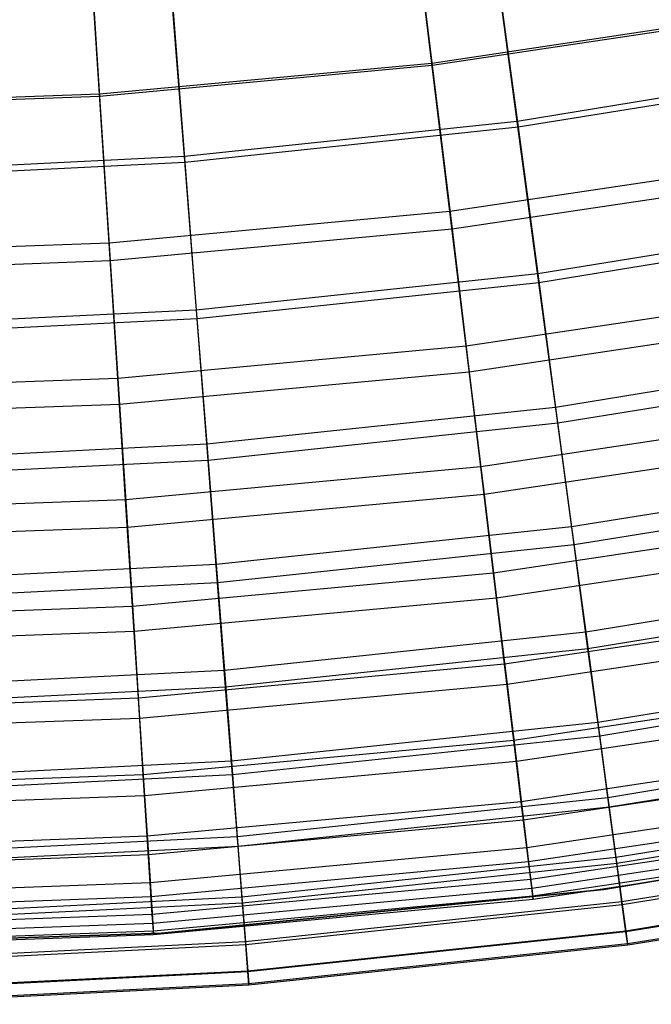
# Model space of a CAD drawing. Extents: x -135 to 135, y -135 to 135.
# Tile 178 of 207: x 1.33 to 4.09, y -30 to -25.69. Entities that reach past the tile are written whole.
import ezdxf

# ---------------------------------------------------------------- set-up
doc = ezdxf.new("R2010")
doc.units = 0
doc.header["$LTSCALE"] = 25.4
doc.layers.get('0').update_dxf_attribs({"linetype": 'CONTINUOUS'})

# ---------------------------------------------------------------- blocks, each defined once
blk = doc.blocks.new('SANTANA_BIURKO_A_PM_STL')
at = {"color": 0}
for p, q in [((3.0326, -25.0699, 154.9323), (3.1316, -25.8884, 156.5584)), ((3.0326, -25.0699, 154.9323), (3.1316, -25.8884, 156.5584)), ((3.1305, -25.8792, 183.8276), (3.0453, -25.1745, 185.0324)), ((3.1305, -25.8792, 183.8276), (3.0453, -25.1745, 185.0324)), ((1.6222, -25.2005, 154.9323), (1.6751, -26.0232, 156.5584)), ((1.6222, -25.2005, 154.9323), (1.6751, -26.0232, 156.5584)), ((1.6745, -26.014, 183.8276), (1.6289, -25.3056, 185.0324)), ((1.6745, -26.014, 183.8276), (1.6289, -25.3056, 185.0324)), ((3.504, -26.1327, 156.5853), (3.3958, -25.3256, 154.9684)), ((3.504, -26.1327, 156.5853), (3.3958, -25.3256, 154.9684)), ((2.0463, -26.287, 156.5853), (1.9831, -25.4752, 154.9684)), ((2.0463, -26.287, 156.5853), (1.9831, -25.4752, 154.9684)), ((3.4143, -25.4634, 184.9669), (3.5075, -26.1588, 183.7566)), ((3.4143, -25.4634, 184.9669), (3.5075, -26.1588, 183.7566)), ((1.9939, -25.6138, 184.9669), (2.0483, -26.3133, 183.7566)), ((1.9939, -25.6138, 184.9669), (2.0483, -26.3133, 183.7566)), ((4.5766, -25.6629, 183.8276), (3.1305, -25.8792, 183.8276)), ((4.5766, -25.6629, 183.8276), (3.1305, -25.8792, 183.8276)), ((4.5783, -25.672, 156.5584), (3.1316, -25.8884, 156.5584)), ((4.5783, -25.672, 156.5584), (3.1316, -25.8884, 156.5584)), ((3.1305, -25.8792, 183.8276), (1.6745, -26.014, 183.8276)), ((3.1305, -25.8792, 183.8276), (1.6745, -26.014, 183.8276)), ((3.1316, -25.8884, 156.5584), (1.6751, -26.0232, 156.5584)), ((3.1316, -25.8884, 156.5584), (1.6751, -26.0232, 156.5584)), ((3.209, -26.5276, 182.5933), (3.1305, -25.8792, 183.8276)), ((3.209, -26.5276, 182.5933), (3.1305, -25.8792, 183.8276)), ((3.1316, -25.8884, 156.5584), (3.2183, -26.6052, 158.1011)), ((3.1316, -25.8884, 156.5584), (3.2183, -26.6052, 158.1011)), ((4.9509, -25.8975, 156.5853), (3.504, -26.1327, 156.5853)), ((4.9509, -25.8975, 156.5853), (3.504, -26.1327, 156.5853)), ((4.9558, -25.9235, 183.7566), (3.5075, -26.1588, 183.7566)), ((4.9558, -25.9235, 183.7566), (3.5075, -26.1588, 183.7566)), ((1.6745, -26.014, 183.8276), (0.2133, -26.0669, 183.8276)), ((1.6745, -26.014, 183.8276), (0.2133, -26.0669, 183.8276)), ((1.6751, -26.0232, 156.5584), (0.2134, -26.0762, 156.5584)), ((1.6751, -26.0232, 156.5584), (0.2134, -26.0762, 156.5584)), ((1.7165, -26.6658, 182.5933), (1.6745, -26.014, 183.8276)), ((1.7165, -26.6658, 182.5933), (1.6745, -26.014, 183.8276)), ((1.6751, -26.0232, 156.5584), (1.7215, -26.7438, 158.1011)), ((1.6751, -26.0232, 156.5584), (1.7215, -26.7438, 158.1011)), ((3.504, -26.1327, 156.5853), (2.0463, -26.287, 156.5853)), ((3.504, -26.1327, 156.5853), (2.0463, -26.287, 156.5853)), ((3.5075, -26.1588, 183.7566), (2.0483, -26.3133, 183.7566)), ((3.5075, -26.1588, 183.7566), (2.0483, -26.3133, 183.7566)), ((3.5987, -26.839, 158.1165), (3.504, -26.1327, 156.5853)), ((3.5987, -26.839, 158.1165), (3.504, -26.1327, 156.5853)), ((3.5075, -26.1588, 183.7566), (3.5935, -26.8005, 182.5129)), ((3.5075, -26.1588, 183.7566), (3.5935, -26.8005, 182.5129)), ((2.0463, -26.287, 156.5853), (0.5822, -26.3601, 156.5853)), ((2.0463, -26.287, 156.5853), (0.5822, -26.3601, 156.5853)), ((2.1016, -26.9975, 158.1165), (2.0463, -26.287, 156.5853)), ((2.1016, -26.9975, 158.1165), (2.0463, -26.287, 156.5853)), ((2.0483, -26.3133, 183.7566), (0.5828, -26.3865, 183.7566)), ((2.0483, -26.3133, 183.7566), (0.5828, -26.3865, 183.7566)), ((2.0483, -26.3133, 183.7566), (2.0986, -26.9588, 182.5129)), ((2.0483, -26.3133, 183.7566), (2.0986, -26.9588, 182.5129)), ((4.6913, -26.306, 182.5933), (3.209, -26.5276, 182.5933)), ((4.6913, -26.306, 182.5933), (3.209, -26.5276, 182.5933)), ((4.705, -26.3829, 158.1011), (3.2183, -26.6052, 158.1011)), ((4.705, -26.3829, 158.1011), (3.2183, -26.6052, 158.1011)), ((3.209, -26.5276, 182.5933), (1.7165, -26.6658, 182.5933)), ((3.209, -26.5276, 182.5933), (1.7165, -26.6658, 182.5933)), ((3.2803, -27.1171, 181.3361), (3.209, -26.5276, 182.5933)), ((3.2803, -27.1171, 181.3361), (3.209, -26.5276, 182.5933)), ((5.0774, -26.5594, 182.5129), (3.5935, -26.8005, 182.5129)), ((5.0774, -26.5594, 182.5129), (3.5935, -26.8005, 182.5129)), ((3.2183, -26.6052, 158.1011), (1.7215, -26.7438, 158.1011)), ((3.2183, -26.6052, 158.1011), (1.7215, -26.7438, 158.1011)), ((3.2183, -26.6052, 158.1011), (3.294, -27.2303, 159.5739)), ((3.2183, -26.6052, 158.1011), (3.294, -27.2303, 159.5739)), ((5.0847, -26.5975, 158.1165), (3.5987, -26.839, 158.1165)), ((5.0847, -26.5975, 158.1165), (3.5987, -26.839, 158.1165)), ((1.7165, -26.6658, 182.5933), (0.2186, -26.7201, 182.5933)), ((1.7165, -26.6658, 182.5933), (0.2186, -26.7201, 182.5933)), ((1.7546, -27.2583, 181.3361), (1.7165, -26.6658, 182.5933)), ((1.7546, -27.2583, 181.3361), (1.7165, -26.6658, 182.5933)), ((1.7215, -26.7438, 158.1011), (0.2193, -26.7982, 158.1011)), ((1.7215, -26.7438, 158.1011), (0.2193, -26.7982, 158.1011)), ((1.7215, -26.7438, 158.1011), (1.762, -27.3721, 159.5739)), ((1.7215, -26.7438, 158.1011), (1.762, -27.3721, 159.5739)), ((3.5935, -26.8005, 182.5129), (2.0986, -26.9588, 182.5129)), ((3.5935, -26.8005, 182.5129), (2.0986, -26.9588, 182.5129)), ((3.5935, -26.8005, 182.5129), (3.6719, -27.3848, 181.2421)), ((3.5935, -26.8005, 182.5129), (3.6719, -27.3848, 181.2421)), ((3.5987, -26.839, 158.1165), (2.1016, -26.9975, 158.1165)), ((3.5987, -26.839, 158.1165), (2.1016, -26.9975, 158.1165)), ((3.6813, -27.4547, 159.5786), (3.5987, -26.839, 158.1165)), ((3.6813, -27.4547, 159.5786), (3.5987, -26.839, 158.1165)), ((4.7956, -26.8905, 181.3361), (3.2803, -27.1171, 181.3361)), ((4.7956, -26.8905, 181.3361), (3.2803, -27.1171, 181.3361)), ((2.0986, -26.9588, 182.5129), (0.5971, -27.0338, 182.5129)), ((2.0986, -26.9588, 182.5129), (0.5971, -27.0338, 182.5129)), ((2.0986, -26.9588, 182.5129), (2.1443, -27.5466, 181.2421)), ((2.0986, -26.9588, 182.5129), (2.1443, -27.5466, 181.2421)), ((2.1016, -26.9975, 158.1165), (0.5979, -27.0726, 158.1165)), ((2.1016, -26.9975, 158.1165), (0.5979, -27.0726, 158.1165)), ((2.1498, -27.6169, 159.5786), (2.1016, -26.9975, 158.1165)), ((2.1498, -27.6169, 159.5786), (2.1016, -26.9975, 158.1165)), ((4.8156, -27.0027, 159.5739), (3.294, -27.2303, 159.5739)), ((4.8156, -27.0027, 159.5739), (3.294, -27.2303, 159.5739)), ((3.2803, -27.1171, 181.3361), (1.7546, -27.2583, 181.3361)), ((3.2803, -27.1171, 181.3361), (1.7546, -27.2583, 181.3361)), ((3.3441, -27.6452, 180.0621), (3.2803, -27.1171, 181.3361)), ((3.3441, -27.6452, 180.0621), (3.2803, -27.1171, 181.3361)), ((5.1881, -27.1384, 181.2421), (3.6719, -27.3848, 181.2421)), ((5.1881, -27.1384, 181.2421), (3.6719, -27.3848, 181.2421)), ((3.294, -27.2303, 159.5739), (1.762, -27.3721, 159.5739)), ((3.294, -27.2303, 159.5739), (1.762, -27.3721, 159.5739)), ((3.294, -27.2303, 159.5739), (3.3588, -27.7661, 160.9733)), ((3.294, -27.2303, 159.5739), (3.3588, -27.7661, 160.9733)), ((5.2014, -27.2077, 159.5786), (3.6813, -27.4547, 159.5786)), ((5.2014, -27.2077, 159.5786), (3.6813, -27.4547, 159.5786)), ((1.7546, -27.2583, 181.3361), (0.2235, -27.3138, 181.3361)), ((1.7546, -27.2583, 181.3361), (0.2235, -27.3138, 181.3361)), ((1.7888, -27.7892, 180.0621), (1.7546, -27.2583, 181.3361)), ((1.7888, -27.7892, 180.0621), (1.7546, -27.2583, 181.3361)), ((1.762, -27.3721, 159.5739), (0.2244, -27.4279, 159.5739)), ((1.762, -27.3721, 159.5739), (0.2244, -27.4279, 159.5739)), ((1.762, -27.3721, 159.5739), (1.7966, -27.9107, 160.9733)), ((1.762, -27.3721, 159.5739), (1.7966, -27.9107, 160.9733)), ((3.6719, -27.3848, 181.2421), (2.1443, -27.5466, 181.2421)), ((3.6719, -27.3848, 181.2421), (2.1443, -27.5466, 181.2421)), ((4.889, -27.4142, 180.0621), (3.3441, -27.6452, 180.0621)), ((4.889, -27.4142, 180.0621), (3.3441, -27.6452, 180.0621)), ((3.6719, -27.3848, 181.2421), (3.7421, -27.9085, 179.9512)), ((3.6719, -27.3848, 181.2421), (3.7421, -27.9085, 179.9512)), ((3.6813, -27.4547, 159.5786), (2.1498, -27.6169, 159.5786)), ((3.6813, -27.4547, 159.5786), (2.1498, -27.6169, 159.5786)), ((3.7526, -27.9871, 160.9833), (3.6813, -27.4547, 159.5786)), ((3.7526, -27.9871, 160.9833), (3.6813, -27.4547, 159.5786)), ((4.9103, -27.5341, 160.9733), (3.3588, -27.7661, 160.9733)), ((4.9103, -27.5341, 160.9733), (3.3588, -27.7661, 160.9733)), ((2.1443, -27.5466, 181.2421), (0.6101, -27.6232, 181.2421)), ((2.1443, -27.5466, 181.2421), (0.6101, -27.6232, 181.2421)), ((2.1443, -27.5466, 181.2421), (2.1853, -28.0733, 179.9512)), ((2.1443, -27.5466, 181.2421), (2.1853, -28.0733, 179.9512)), ((2.1498, -27.6169, 159.5786), (0.6117, -27.6937, 159.5786)), ((2.1498, -27.6169, 159.5786), (0.6117, -27.6937, 159.5786)), ((2.1915, -28.1524, 160.9833), (2.1498, -27.6169, 159.5786)), ((2.1915, -28.1524, 160.9833), (2.1498, -27.6169, 159.5786)), ((3.3441, -27.6452, 180.0621), (1.7888, -27.7892, 180.0621)), ((3.3441, -27.6452, 180.0621), (1.7888, -27.7892, 180.0621)), ((3.4004, -28.1102, 178.7776), (3.3441, -27.6452, 180.0621)), ((3.4004, -28.1102, 178.7776), (3.3441, -27.6452, 180.0621)), ((5.2873, -27.6574, 179.9512), (3.7421, -27.9085, 179.9512)), ((5.2873, -27.6574, 179.9512), (3.7421, -27.9085, 179.9512)), ((5.3022, -27.7353, 160.9833), (3.7526, -27.9871, 160.9833)), ((5.3022, -27.7353, 160.9833), (3.7526, -27.9871, 160.9833)), ((1.7888, -27.7892, 180.0621), (0.2278, -27.8458, 180.0621)), ((1.7888, -27.7892, 180.0621), (0.2278, -27.8458, 180.0621)), ((1.8189, -28.2567, 178.7776), (1.7888, -27.7892, 180.0621)), ((1.8189, -28.2567, 178.7776), (1.7888, -27.7892, 180.0621)), ((3.3588, -27.7661, 160.9733), (1.7966, -27.9107, 160.9733)), ((3.3588, -27.7661, 160.9733), (1.7966, -27.9107, 160.9733)), ((3.3588, -27.7661, 160.9733), (3.4136, -28.2195, 162.3079)), ((3.3588, -27.7661, 160.9733), (3.4136, -28.2195, 162.3079)), ((4.9712, -27.8753, 178.7776), (3.4004, -28.1102, 178.7776)), ((4.9712, -27.8753, 178.7776), (3.4004, -28.1102, 178.7776)), ((1.7966, -27.9107, 160.9733), (0.2288, -27.9676, 160.9733)), ((1.7966, -27.9107, 160.9733), (0.2288, -27.9676, 160.9733)), ((1.7966, -27.9107, 160.9733), (1.826, -28.3665, 162.3079)), ((1.7966, -27.9107, 160.9733), (1.826, -28.3665, 162.3079)), ((3.7421, -27.9085, 179.9512), (2.1853, -28.0733, 179.9512)), ((3.7421, -27.9085, 179.9512), (2.1853, -28.0733, 179.9512)), ((3.7421, -27.9085, 179.9512), (3.8039, -28.3691, 178.6467)), ((3.7421, -27.9085, 179.9512), (3.8039, -28.3691, 178.6467)), ((3.7526, -27.9871, 160.9833), (2.1915, -28.1524, 160.9833)), ((3.7526, -27.9871, 160.9833), (2.1915, -28.1524, 160.9833)), ((4.9905, -27.9837, 162.3079), (3.4136, -28.2195, 162.3079)), ((4.9905, -27.9837, 162.3079), (3.4136, -28.2195, 162.3079)), ((3.8136, -28.442, 162.3398), (3.7526, -27.9871, 160.9833)), ((3.8136, -28.442, 162.3398), (3.7526, -27.9871, 160.9833)), ((2.1853, -28.0733, 179.9512), (0.6218, -28.1514, 179.9512)), ((2.1853, -28.0733, 179.9512), (0.6218, -28.1514, 179.9512)), ((2.1853, -28.0733, 179.9512), (2.2214, -28.5366, 178.6467)), ((2.1853, -28.0733, 179.9512), (2.2214, -28.5366, 178.6467)), ((3.4004, -28.1102, 178.7776), (1.8189, -28.2567, 178.7776)), ((3.4004, -28.1102, 178.7776), (1.8189, -28.2567, 178.7776)), ((3.4487, -28.5098, 177.493), (3.4004, -28.1102, 178.7776)), ((3.4487, -28.5098, 177.493), (3.4004, -28.1102, 178.7776)), ((5.3746, -28.1138, 178.6467), (3.8039, -28.3691, 178.6467)), ((5.3746, -28.1138, 178.6467), (3.8039, -28.3691, 178.6467)), ((2.1915, -28.1524, 160.9833), (0.6235, -28.2307, 160.9833)), ((2.1915, -28.1524, 160.9833), (0.6235, -28.2307, 160.9833)), ((2.2271, -28.6099, 162.3398), (2.1915, -28.1524, 160.9833)), ((2.2271, -28.6099, 162.3398), (2.1915, -28.1524, 160.9833)), ((5.3884, -28.1861, 162.3398), (3.8136, -28.442, 162.3398)), ((5.3884, -28.1861, 162.3398), (3.8136, -28.442, 162.3398)), ((3.4136, -28.2195, 162.3079), (1.826, -28.3665, 162.3079)), ((3.4136, -28.2195, 162.3079), (1.826, -28.3665, 162.3079)), ((3.4136, -28.2195, 162.3079), (3.4594, -28.5979, 163.59)), ((3.4136, -28.2195, 162.3079), (3.4594, -28.5979, 163.59)), ((1.8189, -28.2567, 178.7776), (0.2317, -28.3142, 178.7776)), ((1.8189, -28.2567, 178.7776), (0.2317, -28.3142, 178.7776)), ((1.8448, -28.6583, 177.493), (1.8189, -28.2567, 178.7776)), ((1.8448, -28.6583, 177.493), (1.8189, -28.2567, 178.7776)), ((5.0419, -28.2716, 177.493), (3.4487, -28.5098, 177.493)), ((5.0419, -28.2716, 177.493), (3.4487, -28.5098, 177.493)), ((5.0574, -28.3589, 163.59), (3.4594, -28.5979, 163.59)), ((5.0574, -28.3589, 163.59), (3.4594, -28.5979, 163.59)), ((1.826, -28.3665, 162.3079), (0.2326, -28.4243, 162.3079)), ((1.826, -28.3665, 162.3079), (0.2326, -28.4243, 162.3079)), ((1.826, -28.3665, 162.3079), (1.8504, -28.7468, 163.59)), ((1.826, -28.3665, 162.3079), (1.8504, -28.7468, 163.59)), ((3.8039, -28.3691, 178.6467), (2.2214, -28.5366, 178.6467)), ((3.8039, -28.3691, 178.6467), (2.2214, -28.5366, 178.6467)), ((3.8039, -28.3691, 178.6467), (3.8569, -28.7646, 177.335)), ((3.8039, -28.3691, 178.6467), (3.8569, -28.7646, 177.335)), ((3.8136, -28.442, 162.3398), (2.2271, -28.6099, 162.3398)), ((3.8136, -28.442, 162.3398), (2.2271, -28.6099, 162.3398)), ((3.8648, -28.8237, 163.6553), (3.8136, -28.442, 162.3398)), ((3.8648, -28.8237, 163.6553), (3.8136, -28.442, 162.3398)), ((2.2214, -28.5366, 178.6467), (0.632, -28.616, 178.6467)), ((2.2214, -28.5366, 178.6467), (0.632, -28.616, 178.6467)), ((3.4487, -28.5098, 177.493), (1.8448, -28.6583, 177.493)), ((3.4487, -28.5098, 177.493), (1.8448, -28.6583, 177.493)), ((2.2214, -28.5366, 178.6467), (2.2523, -28.9345, 177.335)), ((2.2214, -28.5366, 178.6467), (2.2523, -28.9345, 177.335)), ((3.4891, -28.8435, 176.2151), (3.4487, -28.5098, 177.493)), ((3.4891, -28.8435, 176.2151), (3.4487, -28.5098, 177.493)), ((5.4495, -28.5058, 177.335), (3.8569, -28.7646, 177.335)), ((5.4495, -28.5058, 177.335), (3.8569, -28.7646, 177.335)), ((5.4607, -28.5644, 163.6553), (3.8648, -28.8237, 163.6553)), ((5.4607, -28.5644, 163.6553), (3.8648, -28.8237, 163.6553)), ((2.2271, -28.6099, 162.3398), (0.6336, -28.6895, 162.3398)), ((2.2271, -28.6099, 162.3398), (0.6336, -28.6895, 162.3398)), ((3.4594, -28.5979, 163.59), (1.8504, -28.7468, 163.59)), ((3.4594, -28.5979, 163.59), (1.8504, -28.7468, 163.59)), ((2.257, -28.9939, 163.6553), (2.2271, -28.6099, 162.3398)), ((2.257, -28.9939, 163.6553), (2.2271, -28.6099, 162.3398)), ((3.4594, -28.5979, 163.59), (3.5002, -28.9355, 164.9584)), ((3.4594, -28.5979, 163.59), (3.5002, -28.9355, 164.9584)), ((5.1009, -28.6025, 176.2151), (3.4891, -28.8435, 176.2151)), ((5.1009, -28.6025, 176.2151), (3.4891, -28.8435, 176.2151)), ((1.8448, -28.6583, 177.493), (0.235, -28.7167, 177.493)), ((1.8448, -28.6583, 177.493), (0.235, -28.7167, 177.493)), ((1.8663, -28.9937, 176.2151), (1.8448, -28.6583, 177.493)), ((1.8663, -28.9937, 176.2151), (1.8448, -28.6583, 177.493)), ((5.1171, -28.6937, 164.9584), (3.5002, -28.9355, 164.9584)), ((5.1171, -28.6937, 164.9584), (3.5002, -28.9355, 164.9584)), ((1.8504, -28.7468, 163.59), (0.2357, -28.8054, 163.59)), ((1.8504, -28.7468, 163.59), (0.2357, -28.8054, 163.59)), ((1.8504, -28.7468, 163.59), (1.8723, -29.0862, 164.9584)), ((1.8504, -28.7468, 163.59), (1.8723, -29.0862, 164.9584)), ((3.8569, -28.7646, 177.335), (2.2523, -28.9345, 177.335)), ((3.8569, -28.7646, 177.335), (2.2523, -28.9345, 177.335)), ((3.8569, -28.7646, 177.335), (3.901, -29.0937, 176.0225)), ((3.8569, -28.7646, 177.335), (3.901, -29.0937, 176.0225)), ((3.8648, -28.8237, 163.6553), (2.257, -28.9939, 163.6553)), ((3.8648, -28.8237, 163.6553), (2.257, -28.9939, 163.6553)), ((3.9067, -29.1359, 164.9355), (3.8648, -28.8237, 163.6553)), ((3.9067, -29.1359, 164.9355), (3.8648, -28.8237, 163.6553)), ((5.5119, -28.8319, 176.0225), (3.901, -29.0937, 176.0225)), ((5.5119, -28.8319, 176.0225), (3.901, -29.0937, 176.0225)), ((3.4891, -28.8435, 176.2151), (1.8663, -28.9937, 176.2151)), ((3.4891, -28.8435, 176.2151), (1.8663, -28.9937, 176.2151)), ((3.5215, -29.1113, 174.9496), (3.4891, -28.8435, 176.2151)), ((3.5215, -29.1113, 174.9496), (3.4891, -28.8435, 176.2151)), ((5.1482, -28.868, 174.9496), (3.5215, -29.1113, 174.9496)), ((5.1482, -28.868, 174.9496), (3.5215, -29.1113, 174.9496)), ((5.5199, -28.8738, 164.9355), (3.9067, -29.1359, 164.9355)), ((5.5199, -28.8738, 164.9355), (3.9067, -29.1359, 164.9355)), ((2.2523, -28.9345, 177.335), (0.6408, -29.0149, 177.335)), ((2.2523, -28.9345, 177.335), (0.6408, -29.0149, 177.335)), ((3.5002, -28.9355, 164.9584), (1.8723, -29.0862, 164.9584)), ((3.5002, -28.9355, 164.9584), (1.8723, -29.0862, 164.9584)), ((2.2523, -28.9345, 177.335), (2.2781, -29.2655, 176.0225)), ((2.2523, -28.9345, 177.335), (2.2781, -29.2655, 176.0225)), ((3.5002, -28.9355, 164.9584), (3.5313, -29.1922, 166.2766)), ((3.5002, -28.9355, 164.9584), (3.5313, -29.1922, 166.2766)), ((5.1625, -28.9482, 166.2766), (3.5313, -29.1922, 166.2766)), ((5.1625, -28.9482, 166.2766), (3.5313, -29.1922, 166.2766)), ((1.8663, -28.9937, 176.2151), (0.2377, -29.0528, 176.2151)), ((1.8663, -28.9937, 176.2151), (0.2377, -29.0528, 176.2151)), ((2.257, -28.9939, 163.6553), (0.6422, -29.0745, 163.6553)), ((2.257, -28.9939, 163.6553), (0.6422, -29.0745, 163.6553)), ((1.8837, -29.2629, 174.9496), (1.8663, -28.9937, 176.2151)), ((1.8837, -29.2629, 174.9496), (1.8663, -28.9937, 176.2151)), ((2.2814, -29.308, 164.9355), (2.257, -28.9939, 163.6553)), ((2.2814, -29.308, 164.9355), (2.257, -28.9939, 163.6553)), ((1.8723, -29.0862, 164.9584), (0.2385, -29.1454, 164.9584)), ((1.8723, -29.0862, 164.9584), (0.2385, -29.1454, 164.9584)), ((1.8723, -29.0862, 164.9584), (1.8889, -29.3442, 166.2766)), ((1.8723, -29.0862, 164.9584), (1.8889, -29.3442, 166.2766)), ((3.901, -29.0937, 176.0225), (2.2781, -29.2655, 176.0225)), ((3.901, -29.0937, 176.0225), (2.2781, -29.2655, 176.0225)), ((5.184, -29.0688, 173.7013), (3.546, -29.3137, 173.7013)), ((5.184, -29.0688, 173.7013), (3.546, -29.3137, 173.7013)), ((3.901, -29.0937, 176.0225), (3.9361, -29.3557, 174.7149)), ((3.901, -29.0937, 176.0225), (3.9361, -29.3557, 174.7149)), ((5.5615, -29.0915, 174.7149), (3.9361, -29.3557, 174.7149)), ((5.5615, -29.0915, 174.7149), (3.9361, -29.3557, 174.7149)), ((3.5215, -29.1113, 174.9496), (1.8837, -29.2629, 174.9496)), ((3.5215, -29.1113, 174.9496), (1.8837, -29.2629, 174.9496)), ((3.9067, -29.1359, 164.9355), (2.2814, -29.308, 164.9355)), ((3.9067, -29.1359, 164.9355), (2.2814, -29.308, 164.9355)), ((3.546, -29.3137, 173.7013), (3.5215, -29.1113, 174.9496)), ((3.546, -29.3137, 173.7013), (3.5215, -29.1113, 174.9496)), ((5.1949, -29.1297, 167.5577), (3.5534, -29.3751, 167.5577)), ((5.1949, -29.1297, 167.5577), (3.5534, -29.3751, 167.5577)), ((3.9396, -29.3815, 166.1857), (3.9067, -29.1359, 164.9355)), ((3.9396, -29.3815, 166.1857), (3.9067, -29.1359, 164.9355)), ((5.5664, -29.1172, 166.1857), (3.9396, -29.3815, 166.1857)), ((5.5664, -29.1172, 166.1857), (3.9396, -29.3815, 166.1857)), ((3.8832, -29.4955, 96.2), (5.8039, -29.1784, 96.2)), ((5.8039, -29.1784, 97.2), (3.8832, -29.4955, 97.2)), ((3.8832, -29.4955, 96.2), (5.8039, -29.1784, 96.2)), ((5.8039, -29.1784, 97.2), (3.8832, -29.4955, 97.2)), ((3.8832, -29.4955, 102.1156), (5.8039, -29.1784, 102.1156)), ((5.8039, -29.1784, 103.1156), (3.8832, -29.4955, 103.1156)), ((3.8832, -29.4955, 102.1156), (5.8039, -29.1784, 102.1156)), ((5.8039, -29.1784, 103.1156), (3.8832, -29.4955, 103.1156)), ((3.5313, -29.1922, 166.2766), (1.8889, -29.3442, 166.2766)), ((3.5313, -29.1922, 166.2766), (1.8889, -29.3442, 166.2766)), ((3.5313, -29.1922, 166.2766), (3.5534, -29.3751, 167.5577)), ((3.5313, -29.1922, 166.2766), (3.5534, -29.3751, 167.5577)), ((5.2085, -29.2058, 172.472), (3.5627, -29.4519, 172.472)), ((5.2085, -29.2058, 172.472), (3.5627, -29.4519, 172.472)), ((1.8837, -29.2629, 174.9496), (0.2399, -29.3225, 174.9496)), ((1.8837, -29.2629, 174.9496), (0.2399, -29.3225, 174.9496)), ((2.2781, -29.2655, 176.0225), (0.6482, -29.3469, 176.0225)), ((2.2781, -29.2655, 176.0225), (0.6482, -29.3469, 176.0225)), ((1.8968, -29.4664, 173.7013), (1.8837, -29.2629, 174.9496)), ((1.8968, -29.4664, 173.7013), (1.8837, -29.2629, 174.9496)), ((2.2781, -29.2655, 176.0225), (2.2986, -29.529, 174.7149)), ((2.2781, -29.2655, 176.0225), (2.2986, -29.529, 174.7149)), ((5.2153, -29.2442, 168.8238), (3.5674, -29.4907, 168.8238)), ((5.2153, -29.2442, 168.8238), (3.5674, -29.4907, 168.8238)), ((2.2814, -29.308, 164.9355), (0.6491, -29.3895, 164.9355)), ((2.2814, -29.308, 164.9355), (0.6491, -29.3895, 164.9355)), ((2.3006, -29.555, 166.1857), (2.2814, -29.308, 164.9355)), ((2.3006, -29.555, 166.1857), (2.2814, -29.308, 164.9355)), ((5.2213, -29.278, 171.3179), (3.5715, -29.5247, 171.3179)), ((5.2213, -29.278, 171.3179), (3.5715, -29.5247, 171.3179)), ((5.2241, -29.2933, 170.0769), (3.5734, -29.5402, 170.0769)), ((5.2241, -29.2933, 170.0769), (3.5734, -29.5402, 170.0769)), ((5.5984, -29.2844, 173.4179), (3.9622, -29.5503, 173.4179)), ((5.5984, -29.2844, 173.4179), (3.9622, -29.5503, 173.4179)), ((5.6007, -29.2968, 167.41), (3.9639, -29.5628, 167.41)), ((5.6007, -29.2968, 167.41), (3.9639, -29.5628, 167.41)), ((1.8889, -29.3442, 166.2766), (0.2406, -29.404, 166.2766)), ((1.8889, -29.3442, 166.2766), (0.2406, -29.404, 166.2766)), ((1.8889, -29.3442, 166.2766), (1.9007, -29.5282, 167.5577)), ((1.8889, -29.3442, 166.2766), (1.9007, -29.5282, 167.5577)), ((3.546, -29.3137, 173.7013), (1.8968, -29.4664, 173.7013)), ((3.546, -29.3137, 173.7013), (1.8968, -29.4664, 173.7013)), ((3.9361, -29.3557, 174.7149), (2.2986, -29.529, 174.7149)), ((3.9361, -29.3557, 174.7149), (2.2986, -29.529, 174.7149)), ((3.5627, -29.4519, 172.472), (3.546, -29.3137, 173.7013)), ((3.5627, -29.4519, 172.472), (3.546, -29.3137, 173.7013)), ((3.9361, -29.3557, 174.7149), (3.9622, -29.5503, 173.4179)), ((3.9361, -29.3557, 174.7149), (3.9622, -29.5503, 173.4179)), ((3.5534, -29.3751, 167.5577), (1.9007, -29.5282, 167.5577)), ((3.5534, -29.3751, 167.5577), (1.9007, -29.5282, 167.5577)), ((3.9396, -29.3815, 166.1857), (2.3006, -29.555, 166.1857)), ((3.9396, -29.3815, 166.1857), (2.3006, -29.555, 166.1857)), ((3.5534, -29.3751, 167.5577), (3.5674, -29.4907, 168.8238)), ((3.5534, -29.3751, 167.5577), (3.5674, -29.4907, 168.8238)), ((3.9639, -29.5628, 167.41), (3.9396, -29.3815, 166.1857)), ((3.9639, -29.5628, 167.41), (3.9396, -29.3815, 166.1857)), ((5.6225, -29.4108, 172.1362), (3.9793, -29.6778, 172.1362)), ((5.6225, -29.4108, 172.1362), (3.9793, -29.6778, 172.1362)), ((5.6232, -29.4144, 168.6133), (3.9798, -29.6815, 168.6133)), ((5.6232, -29.4144, 168.6133), (3.9798, -29.6815, 168.6133)), ((1.8968, -29.4664, 173.7013), (0.2416, -29.5264, 173.7013)), ((1.8968, -29.4664, 173.7013), (0.2416, -29.5264, 173.7013)), ((1.9057, -29.6053, 172.472), (1.8968, -29.4664, 173.7013)), ((1.9057, -29.6053, 172.472), (1.8968, -29.4664, 173.7013)), ((3.5627, -29.4519, 172.472), (1.9057, -29.6053, 172.472)), ((3.5627, -29.4519, 172.472), (1.9057, -29.6053, 172.472)), ((3.5715, -29.5247, 171.3179), (3.5627, -29.4519, 172.472)), ((3.5715, -29.5247, 171.3179), (3.5627, -29.4519, 172.472)), ((5.6331, -29.4661, 171.0705), (3.9868, -29.7337, 171.0705)), ((5.6331, -29.4661, 171.0705), (3.9868, -29.7337, 171.0705)), ((5.6342, -29.4719, 169.8294), (3.9876, -29.7395, 169.8294)), ((5.6342, -29.4719, 169.8294), (3.9876, -29.7395, 169.8294)), ((1.9007, -29.5282, 167.5577), (0.2421, -29.5883, 167.5577)), ((1.9007, -29.5282, 167.5577), (0.2421, -29.5883, 167.5577)), ((1.9007, -29.5282, 167.5577), (1.9082, -29.6443, 168.8238)), ((1.9007, -29.5282, 167.5577), (1.9082, -29.6443, 168.8238)), ((3.5674, -29.4907, 168.8238), (1.9082, -29.6443, 168.8238)), ((3.5674, -29.4907, 168.8238), (1.9082, -29.6443, 168.8238)), ((3.5715, -29.5247, 171.3179), (1.9104, -29.6785, 171.3179)), ((3.5715, -29.5247, 171.3179), (1.9104, -29.6785, 171.3179)), ((1.9457, -29.6863, 96.2), (3.8832, -29.4955, 96.2)), ((3.8832, -29.4955, 97.2), (1.9457, -29.6863, 97.2)), ((1.9457, -29.6863, 96.2), (3.8832, -29.4955, 96.2)), ((3.8832, -29.4955, 97.2), (1.9457, -29.6863, 97.2)), ((1.9457, -29.6863, 102.1156), (3.8832, -29.4955, 102.1156)), ((3.8832, -29.4955, 103.1156), (1.9457, -29.6863, 103.1156)), ((1.9457, -29.6863, 102.1156), (3.8832, -29.4955, 102.1156)), ((3.8832, -29.4955, 103.1156), (1.9457, -29.6863, 103.1156)), ((3.5674, -29.4907, 168.8238), (3.5734, -29.5402, 170.0769)), ((3.5674, -29.4907, 168.8238), (3.5734, -29.5402, 170.0769)), ((3.5734, -29.5402, 170.0769), (3.5715, -29.5247, 171.3179)), ((3.5734, -29.5402, 170.0769), (3.5715, -29.5247, 171.3179)), ((3.8832, -29.4955, 96.2), (3.8832, -29.4955, 97.2)), ((3.8832, -29.4955, 96.2), (3.8832, -29.4955, 97.2)), ((3.8832, -29.4955, 102.1156), (3.8832, -29.4955, 103.1156)), ((3.8832, -29.4955, 102.1156), (3.8832, -29.4955, 103.1156)), ((2.2986, -29.529, 174.7149), (0.654, -29.6112, 174.7149)), ((2.2986, -29.529, 174.7149), (0.654, -29.6112, 174.7149)), ((2.3006, -29.555, 166.1857), (0.6546, -29.6372, 166.1857)), ((2.3006, -29.555, 166.1857), (0.6546, -29.6372, 166.1857)), ((3.5734, -29.5402, 170.0769), (1.9114, -29.6941, 170.0769)), ((3.5734, -29.5402, 170.0769), (1.9114, -29.6941, 170.0769)), ((2.2986, -29.529, 174.7149), (2.3139, -29.7248, 173.4179)), ((2.2986, -29.529, 174.7149), (2.3139, -29.7248, 173.4179)), ((2.3148, -29.7374, 167.41), (2.3006, -29.555, 166.1857)), ((2.3148, -29.7374, 167.41), (2.3006, -29.555, 166.1857)), ((3.9622, -29.5503, 173.4179), (2.3139, -29.7248, 173.4179)), ((3.9622, -29.5503, 173.4179), (2.3139, -29.7248, 173.4179)), ((3.9639, -29.5628, 167.41), (2.3148, -29.7374, 167.41)), ((3.9639, -29.5628, 167.41), (2.3148, -29.7374, 167.41)), ((3.9622, -29.5503, 173.4179), (3.9793, -29.6778, 172.1362)), ((3.9622, -29.5503, 173.4179), (3.9793, -29.6778, 172.1362)), ((3.9798, -29.6815, 168.6133), (3.9639, -29.5628, 167.41)), ((3.9798, -29.6815, 168.6133), (3.9639, -29.5628, 167.41)), ((1.9057, -29.6053, 172.472), (0.2427, -29.6656, 172.472)), ((1.9057, -29.6053, 172.472), (0.2427, -29.6656, 172.472)), ((1.9104, -29.6785, 171.3179), (1.9057, -29.6053, 172.472)), ((1.9104, -29.6785, 171.3179), (1.9057, -29.6053, 172.472)), ((1.9082, -29.6443, 168.8238), (0.243, -29.7047, 168.8238)), ((1.9082, -29.6443, 168.8238), (0.243, -29.7047, 168.8238)), ((1.9082, -29.6443, 168.8238), (1.9114, -29.6941, 170.0769)), ((1.9082, -29.6443, 168.8238), (1.9114, -29.6941, 170.0769)), ((1.9457, -29.6863, 97.2), (0, -29.75, 97.2)), ((0, -29.75, 96.2), (1.9457, -29.6863, 96.2)), ((0, -29.75, 96.2), (1.9457, -29.6863, 96.2)), ((1.9457, -29.6863, 97.2), (0, -29.75, 97.2)), ((1.9457, -29.6863, 103.1156), (0, -29.75, 103.1156)), ((0, -29.75, 102.1156), (1.9457, -29.6863, 102.1156)), ((0, -29.75, 102.1156), (1.9457, -29.6863, 102.1156)), ((1.9457, -29.6863, 103.1156), (0, -29.75, 103.1156)), ((1.9104, -29.6785, 171.3179), (0.2433, -29.7389, 171.3179)), ((1.9104, -29.6785, 171.3179), (0.2433, -29.7389, 171.3179)), ((1.9114, -29.6941, 170.0769), (0.2435, -29.7545, 170.0769)), ((1.9114, -29.6941, 170.0769), (0.2435, -29.7545, 170.0769)), ((1.9114, -29.6941, 170.0769), (1.9104, -29.6785, 171.3179)), ((1.9114, -29.6941, 170.0769), (1.9104, -29.6785, 171.3179)), ((1.9457, -29.6863, 96.2), (1.9457, -29.6863, 97.2)), ((1.9457, -29.6863, 96.2), (1.9457, -29.6863, 97.2)), ((1.9457, -29.6863, 102.1156), (1.9457, -29.6863, 103.1156)), ((1.9457, -29.6863, 102.1156), (1.9457, -29.6863, 103.1156)), ((3.9793, -29.6778, 172.1362), (2.3238, -29.8531, 172.1362)), ((3.9793, -29.6778, 172.1362), (2.3238, -29.8531, 172.1362)), ((3.9798, -29.6815, 168.6133), (2.3241, -29.8568, 168.6133)), ((3.9798, -29.6815, 168.6133), (2.3241, -29.8568, 168.6133)), ((3.9793, -29.6778, 172.1362), (3.9868, -29.7337, 171.0705)), ((3.9793, -29.6778, 172.1362), (3.9868, -29.7337, 171.0705)), ((3.9876, -29.7395, 169.8294), (3.9798, -29.6815, 168.6133)), ((3.9876, -29.7395, 169.8294), (3.9798, -29.6815, 168.6133)), ((2.3139, -29.7248, 173.4179), (0.6583, -29.8075, 173.4179)), ((2.3139, -29.7248, 173.4179), (0.6583, -29.8075, 173.4179)), ((2.3148, -29.7374, 167.41), (0.6586, -29.8201, 167.41)), ((2.3148, -29.7374, 167.41), (0.6586, -29.8201, 167.41)), ((2.3139, -29.7248, 173.4179), (2.3238, -29.8531, 172.1362)), ((2.3139, -29.7248, 173.4179), (2.3238, -29.8531, 172.1362)), ((2.3241, -29.8568, 168.6133), (2.3148, -29.7374, 167.41)), ((2.3241, -29.8568, 168.6133), (2.3148, -29.7374, 167.41)), ((3.9868, -29.7337, 171.0705), (2.3282, -29.9093, 171.0705)), ((3.9868, -29.7337, 171.0705), (2.3282, -29.9093, 171.0705)), ((3.9876, -29.7395, 169.8294), (2.3287, -29.9152, 169.8294)), ((3.9876, -29.7395, 169.8294), (2.3287, -29.9152, 169.8294)), ((3.9868, -29.7337, 171.0705), (3.9876, -29.7395, 169.8294)), ((3.9868, -29.7337, 171.0705), (3.9876, -29.7395, 169.8294)), ((2.3238, -29.8531, 172.1362), (0.6612, -29.9361, 172.1362)), ((2.3238, -29.8531, 172.1362), (0.6612, -29.9361, 172.1362)), ((2.3241, -29.8568, 168.6133), (0.6613, -29.9398, 168.6133)), ((2.3241, -29.8568, 168.6133), (0.6613, -29.9398, 168.6133)), ((2.3238, -29.8531, 172.1362), (2.3282, -29.9093, 171.0705)), ((2.3238, -29.8531, 172.1362), (2.3282, -29.9093, 171.0705)), ((2.3287, -29.9152, 169.8294), (2.3241, -29.8568, 168.6133)), ((2.3287, -29.9152, 169.8294), (2.3241, -29.8568, 168.6133)), ((2.3282, -29.9093, 171.0705), (0.6624, -29.9924, 171.0705)), ((2.3282, -29.9093, 171.0705), (0.6624, -29.9924, 171.0705)), ((2.3287, -29.9152, 169.8294), (0.6626, -29.9983, 169.8294)), ((2.3287, -29.9152, 169.8294), (0.6626, -29.9983, 169.8294)), ((2.3282, -29.9093, 171.0705), (2.3287, -29.9152, 169.8294)), ((2.3282, -29.9093, 171.0705), (2.3287, -29.9152, 169.8294))]:
    blk.add_line(p, q, dxfattribs=at)

msp = doc.modelspace()

# ---------------------------------------------------------------- block references
at = {"color": 253}
msp.add_blockref('SANTANA_BIURKO_A_PM_STL', (0, 0), dxfattribs=at)

doc.saveas('drawing.dxf')
